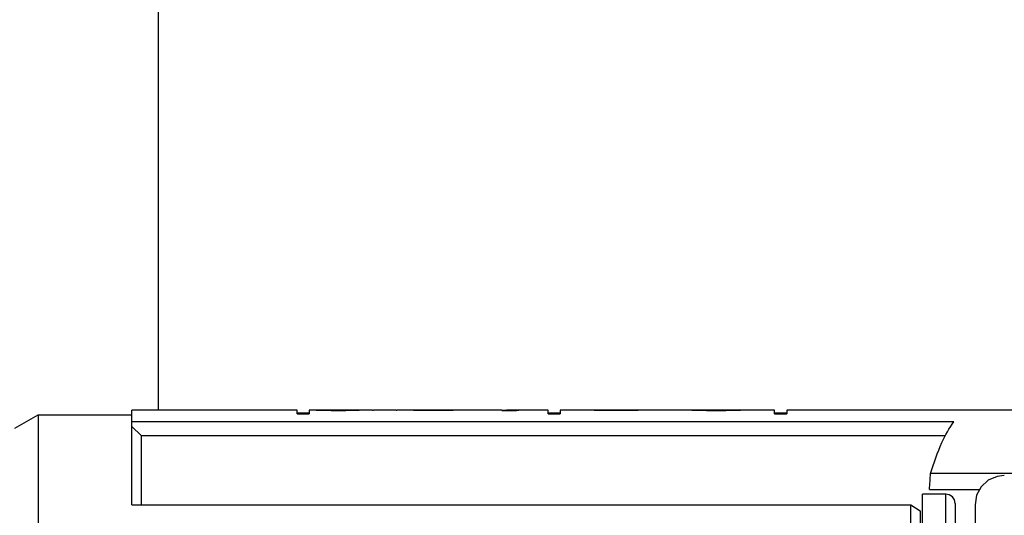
# Model space of a CAD drawing. Header units: millimetres. Extents: x 0 to 2550, y 0 to 1188.
# Tile 190 of 221: x 1420.84 to 1429.26, y 600.33 to 604.56. Entities that reach past the tile are written whole.
import ezdxf

# ---------------------------------------------------------------- set-up
doc = ezdxf.new("R2010")
doc.units = ezdxf.units.MM
doc.header["$LTSCALE"] = 46.255
doc.layers.get('0').update_dxf_attribs({"linetype": 'CONTINUOUS'})
for name, color, linetype in [('1613603_PBL7', 7, 'CONTINUOUS'), ('M2000801_PBL10', 7, 'CONTINUOUS'), ('R2538000302_HARNESS_PBL13', 7, 'CONTINUOUS')]:
    doc.layers.add(name, color=color, linetype=linetype)

# ---------------------------------------------------------------- blocks, each defined once
blk = doc.blocks.new('DDDD')
at = {"layer": '1613603_PBL7', "color": 7}
for p, q in [((1937.169, 3242.487), (1937.669, 3242.775)), ((1937.669, 3242.775), (1937.669, 3236.628)), ((1937.669, 3242.775), (1939.669, 3242.775)), ((1939.669, 3240.848), (1939.669, 3242.875)), ((1943.2, 3242.875), (1939.669, 3242.875)), ((1943.2, 3242.796), (1943.2, 3242.875)), ((1943.461, 3242.808), (1943.2, 3242.808)), ((1943.2, 3242.796), (1943.461, 3242.796)), ((1943.461, 3242.874), (1943.461, 3242.796)), ((1943.721, 3242.866), (1943.721, 3242.874)), ((1943.93, 3242.864), (1943.93, 3242.873)), ((1944.242, 3242.873), (1943.93, 3242.873)), ((1943.93, 3242.864), (1944.242, 3242.864)), ((1944.242, 3242.864), (1944.242, 3242.873)), ((1944.45, 3242.866), (1944.45, 3242.874)), ((1944.555, 3242.875), (1944.535, 3242.875)), ((1944.815, 3242.875), (1944.834, 3242.875)), ((1945.317, 3242.875), (1944.834, 3242.875)), ((1945.317, 3242.875), (1945.336, 3242.875)), ((1945.564, 3242.875), (1945.544, 3242.875)), ((1945.805, 3242.865), (1945.805, 3242.873)), ((1946.117, 3242.864), (1946.117, 3242.871)), ((1946.325, 3242.865), (1946.325, 3242.873)), ((1946.43, 3242.866), (1946.43, 3242.874)), ((1946.597, 3242.875), (1946.586, 3242.875)), ((1947.575, 3242.875), (1946.884, 3242.875)), ((1947.575, 3242.864), (1947.888, 3242.864)), ((1948.148, 3242.874), (1947.991, 3242.875)), ((1948.565, 3242.875), (1948.314, 3242.875)), ((1948.565, 3242.796), (1948.565, 3242.875)), ((1948.825, 3242.808), (1948.565, 3242.808)), ((1948.565, 3242.796), (1948.825, 3242.796)), ((1948.825, 3242.875), (1948.825, 3242.796)), ((1949.502, 3242.875), (1948.825, 3242.875)), ((1949.512, 3242.875), (1949.502, 3242.875)), ((1949.711, 3242.865), (1949.711, 3242.873)), ((1950.075, 3242.864), (1950.075, 3242.871)), ((1950.284, 3242.865), (1950.284, 3242.873)), ((1950.388, 3242.866), (1950.388, 3242.874)), ((1950.556, 3242.875), (1950.544, 3242.875)), ((1951.387, 3242.875), (1950.842, 3242.875)), ((1951.657, 3242.875), (1951.638, 3242.875)), ((1951.742, 3242.866), (1951.742, 3242.874)), ((1951.846, 3242.865), (1951.846, 3242.873)), ((1951.95, 3242.864), (1952.367, 3242.864)), ((1952.055, 3242.864), (1952.055, 3242.871)), ((1952.263, 3242.871), (1952.055, 3242.871)), ((1952.263, 3242.864), (1952.263, 3242.871)), ((1952.471, 3242.865), (1952.471, 3242.873)), ((1952.575, 3242.866), (1952.575, 3242.874)), ((1952.68, 3242.875), (1952.66, 3242.875)), ((1953.409, 3242.875), (1952.93, 3242.875)), ((1953.409, 3242.796), (1953.409, 3242.875)), ((1953.669, 3242.808), (1953.409, 3242.808)), ((1953.409, 3242.796), (1953.669, 3242.796)), ((1953.669, 3242.875), (1953.669, 3242.796)), ((1959.169, 3242.875), (1953.669, 3242.875)), ((1957.242, 3242.623), (1939.669, 3242.623)), ((1939.869, 3242.33), (1939.669, 3242.525)), ((1939.869, 3242.33), (1939.869, 3240.848)), ((1939.869, 3242.33), (1957.061, 3242.33)), ((1959.631, 3241.52), (1956.743, 3241.52)), ((1956.718, 3241.175), (1957.794, 3241.175)), ((1939.669, 3240.848), (1956.319, 3240.848)), ((1956.319, 3239.925), (1956.319, 3240.848)), ((1956.319, 3240.848), (1956.519, 3240.72)), ((1956.519, 3240.72), (1956.519, 3239.925))]:
    blk.add_line(p, q, dxfattribs=at)
blk.add_arc((1858.93, 3248.638), 98.072, 355.63586, 355.83787, dxfattribs=at)
for centre, major_axis, ratio, start_param, end_param in [((1943.515, 3232.125), (0, 10.75), 0.652783, 6.27606, 6.290904), ((1943.371, 3232.125), (0, 10.75), 0.489587, -0.026921, -0.017022), ((1943.23, 3232.125), (0, 10.75), 0.979163, -0.036822, -0.026921), ((1943.452, 3232.125), (15.789, 0), 0.680854, 7.83696, 7.846856), ((1942.842, 3232.125), (21.052, 0), 0.510637, 1.529023, 1.533975), ((1943.005, 3232.125), (42.104, 0), 0.255319, 7.832011, 7.83696), ((1941.963, 3232.125), (42.104, 0), 0.255319, 1.52407, 1.529023), ((1944.705, 3232.125), (21.052, 0), 0.510639, 7.866055, 7.875953), ((1946.209, 3232.125), (42.104, 0), 0.255319, 1.61257, 1.617523), ((1944.535, 3232.125), (0, 10.75), 0.652779, 6.283185, 6.295259), ((1945.11, 3232.125), (15.789, 0), 0.680851, 1.602667, 1.61257), ((1944.545, 3232.125), (0, 10.75), 0.326388, -0.017616, -0.002771), ((1944.942, 3232.125), (0, 10.75), 0.979167, 0.017022, 0.031871), ((1944.852, 3232.125), (0, 10.75), 0.489582, 0.007125, 0.017022), ((1945.28, 3232.125), (0, 10.75), 0.734375, -0.026921, -0.007125), ((1945.02, 3232.125), (17.543, 0), 0.612767, 1.529023, 1.543876), ((1945.564, 3232.125), (0, 10.75), 0.652779, -0.012074, 0), ((1945.458, 3232.125), (15.789, 0), 0.680851, 7.832011, 7.841908), ((1943.115, 3232.125), (63.156, 0), 0.170213, 1.52407, 1.529023), ((1944.417, 3232.125), (63.156, 0), 0.170213, 7.827061, 7.832011), ((1949.015, 3232.125), (63.156, 0), 0.170213, 1.61257, 1.617523), ((1947.25, 3232.125), (42.104, 0), 0.255319, 7.875953, 7.880902), ((1946.788, 3232.125), (21.052, 0), 0.510637, 7.871004, 7.875953), ((1947.696, 3232.125), (31.578, 0), 0.340425, 1.607618, 1.61257), ((1946.609, 3232.125), (0, 10.75), 0.979167, 6.285362, 6.300207), ((1947.115, 3232.125), (15.789, 0), 0.680851, 1.597717, 1.607618), ((1946.597, 3232.125), (0, 10.75), 0.489582, 6.275466, 6.283185), ((1946.973, 3232.125), (0, 10.75), 0.979169, 0.017022, 0.026921), ((1946.884, 3232.125), (0, 10.75), 0.489584, 0, 0.017022), ((1947.991, 3232.125), (0, 10.75), 0.828526, 6.283185, 6.329912), ((1948.314, 3232.125), (0, 10.75), 0.848611, 6.283185, 6.329912), ((1949.249, 3232.125), (0, 10.75), 0.244792, -0.017022, 0), ((1949.115, 3232.125), (0, 10.75), 0.979167, -0.031871, -0.017022), ((1948.78, 3232.125), (21.052, 0), 0.510638, 1.529023, 1.538926), ((1949.512, 3232.125), (0, 10.75), 0.326388, -0.012074, 0), ((1949.364, 3232.125), (15.789, 0), 0.680851, 7.832011, 7.841908), ((1946.582, 3232.125), (73.682, 0), 0.145897, 1.52407, 1.529023), ((1948.092, 3232.125), (73.682, 0), 0.145897, 7.827061, 7.832011), ((1952.973, 3232.125), (63.156, 0), 0.170213, 1.61257, 1.617523), ((1951.209, 3232.125), (42.104, 0), 0.255319, 7.875953, 7.880902), ((1950.746, 3232.125), (21.052, 0), 0.510639, 7.871004, 7.875953), ((1951.655, 3232.125), (31.578, 0), 0.340425, 1.607618, 1.61257), ((1950.567, 3232.125), (0, 10.75), 0.979167, 6.285362, 6.300207), ((1951.073, 3232.125), (15.789, 0), 0.680851, 1.597717, 1.607618), ((1950.556, 3232.125), (0, 10.75), 0.489584, 6.275466, 6.283185), ((1950.576, 3232.125), (0, 10.75), 0.244791, -0.027515, -0.007719), ((1950.932, 3232.125), (0, 10.75), 0.979169, 0.017022, 0.026921), ((1950.842, 3232.125), (0, 10.75), 0.489583, 0, 0.017022), ((1951.387, 3232.125), (0, 10.75), 0.32639, -0.012074, 0), ((1951.345, 3232.125), (0, 10.75), 0.652777, -0.026921, -0.012074), ((1951.25, 3232.125), (0, 10.75), 0.979167, -0.036822, -0.026921), ((1951.645, 3232.125), (0, 10.75), 0.244791, 6.285956, 6.30575), ((1950.863, 3232.125), (21.052, 0), 0.510638, 1.529023, 1.533975), ((1951.657, 3232.125), (0, 10.75), 0.652778, 6.271112, 6.283185), ((1951.615, 3232.125), (0, 10.75), 0.979166, -0.021971, -0.012074), ((1949.984, 3232.125), (42.104, 0), 0.255319, 1.52407, 1.529023), ((1950.921, 3232.125), (42.104, 0), 0.255319, 7.827061, 7.832011), ((1953.396, 3232.125), (42.104, 0), 0.255319, 7.875953, 7.880902), ((1954.334, 3232.125), (42.104, 0), 0.255319, 1.61257, 1.617523), ((1952.702, 3232.125), (0, 10.75), 0.979167, 6.295259, 6.305156), ((1952.66, 3232.125), (0, 10.75), 0.652778, 6.283185, 6.295259), ((1953.455, 3232.125), (21.052, 0), 0.510638, 1.607618, 1.61257), ((1952.672, 3232.125), (0, 10.75), 0.244792, 6.26062, 6.280414), ((1953.067, 3232.125), (0, 10.75), 0.979167, 0.026921, 0.036822), ((1952.973, 3232.125), (0, 10.75), 0.652778, 0.012074, 0.026921), ((1952.93, 3232.125), (0, 10.75), 0.326389, 0, 0.012074)]:
    blk.add_ellipse(centre, major_axis=major_axis, ratio=ratio, start_param=start_param, end_param=end_param, dxfattribs=at)
blk.add_open_spline([(1956.743, 3241.52), (1956.812, 3241.743), (1956.947, 3242.125), (1957.137, 3242.488), (1957.242, 3242.623)], degree=3, knots=[0, 0, 0, 0, 0.577027, 1, 1, 1, 1], dxfattribs=at)
at = {"layer": 'M2000801_PBL10', "color": 2}
blk.add_line((1940.232, 3262.14), (1940.232, 3242.875), dxfattribs=at)
at = {"layer": 'R2538000302_HARNESS_PBL13', "color": 7}
for p, q in [((1958.165, 3241.456), (1957.977, 3241.373)), ((1958.319, 3241.475), (1958.165, 3241.456)), ((1957.825, 3241.234), (1957.728, 3241.053)), ((1957.977, 3241.373), (1957.825, 3241.234)), ((1956.569, 3223.175), (1956.569, 3241.075)), ((1957.069, 3241.075), (1956.569, 3241.075)), ((1957.142, 3241.061), (1957.069, 3241.075)), ((1957.209, 3241.018), (1957.142, 3241.061)), ((1957.253, 3240.953), (1957.209, 3241.018)), ((1957.728, 3241.053), (1957.694, 3240.85)), ((1957.269, 3240.875), (1957.253, 3240.953)), ((1957.269, 3240.875), (1957.269, 3223.375)), ((1957.694, 3240.85), (1957.694, 3223.4))]:
    blk.add_line(p, q, dxfattribs=at)
at = {"layer": 'R2538000302_HARNESS_PBL13', "color": 2}
blk.add_line((1957.069, 3223.175), (1957.069, 3241.075), dxfattribs=at)

msp = doc.modelspace()

# ---------------------------------------------------------------- block references
at = {"xscale": 0.4, "yscale": 0.4, "zscale": 0.4}
msp.add_blockref('DDDD', (645.9319, -695.924), dxfattribs=at)

doc.saveas('drawing.dxf')
